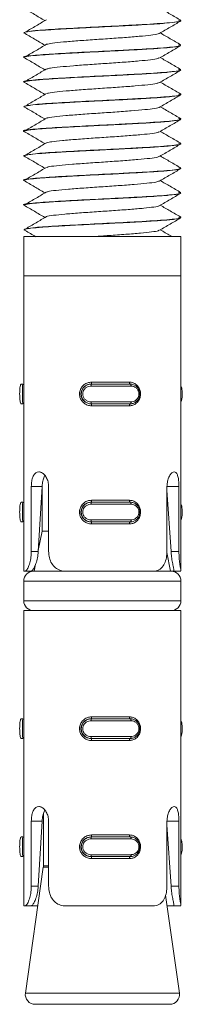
# Model space of a CAD drawing. Header units: millimetres. Extents: x 365 to 1993, y -46 to 1838.
# Tile 25 of 50: x 897 to 905, y 1054 to 1104. Entities that reach past the tile are written whole.
import ezdxf

# ---------------------------------------------------------------- set-up
doc = ezdxf.new("R2010")
doc.units = ezdxf.units.MM

msp = doc.modelspace()

# ---------------------------------------------------------------- linework, layer by layer
at = {"color": 7, "linetype": 'Continuous', "lineweight": 15}
for p, q in [((905.237, 1103.57), (905.237, 1103.581)), ((897.237, 1102.955), (897.237, 1102.945)), ((905.237, 1102.32), (905.237, 1102.331)), ((897.237, 1101.705), (897.237, 1101.695)), ((905.237, 1101.07), (905.237, 1101.081)), ((897.237, 1100.455), (897.237, 1100.445)), ((905.237, 1099.82), (905.237, 1099.831)), ((897.237, 1099.205), (897.237, 1099.195)), ((905.237, 1098.57), (905.237, 1098.581)), ((897.237, 1097.955), (897.237, 1097.946)), ((905.237, 1097.32), (905.237, 1097.331)), ((897.237, 1096.705), (897.237, 1096.695)), ((905.237, 1096.07), (905.237, 1096.081)), ((897.237, 1095.455), (897.237, 1095.445)), ((905.237, 1094.82), (905.237, 1094.831)), ((897.237, 1094.205), (897.237, 1094.195)), ((905.237, 1093.57), (905.237, 1093.581)), ((897.237, 1092.955), (897.237, 1092.945)), ((897.237, 1092.611), (897.237, 1090.611)), ((905.237, 1092.611), (897.237, 1092.611)), ((905.237, 1090.611), (905.237, 1092.611)), ((897.237, 1090.611), (897.237, 1075.611)), ((905.237, 1090.611), (897.237, 1090.611)), ((904.061, 1090.611), (897.237, 1090.611)), ((905.237, 1090.611), (904.061, 1090.611)), ((905.237, 1075.629), (905.237, 1090.611)), ((897.197, 1085.111), (897.112, 1085.111)), ((902.698, 1085.011), (900.658, 1085.011)), ((900.663, 1085.111), (900.673, 1085.111)), ((900.673, 1085.111), (902.662, 1085.111)), ((900.677, 1085.211), (902.617, 1085.211)), ((897.197, 1084.111), (897.112, 1084.111)), ((900.658, 1084.211), (902.698, 1084.211)), ((900.663, 1084.111), (900.673, 1084.111)), ((902.662, 1084.111), (900.673, 1084.111)), ((902.617, 1084.011), (900.677, 1084.011)), ((897.62, 1076.611), (897.62, 1079.905)), ((897.62, 1079.905), (898.168, 1079.905)), ((898.168, 1079.905), (897.973, 1076.611)), ((898.168, 1079.91), (898.168, 1077.651)), ((898.503, 1079.905), (898.503, 1076.611)), ((904.524, 1076.611), (904.524, 1079.905)), ((905.133, 1079.905), (905.133, 1076.611)), ((904.733, 1076.611), (904.524, 1079.733)), ((897.197, 1079.111), (897.112, 1079.111)), ((902.698, 1079.011), (900.658, 1079.011)), ((900.663, 1079.111), (900.673, 1079.111)), ((900.673, 1079.111), (902.662, 1079.111)), ((900.677, 1079.211), (902.617, 1079.211)), ((897.197, 1078.111), (897.112, 1078.111)), ((900.658, 1078.211), (902.698, 1078.211)), ((900.663, 1078.111), (900.673, 1078.111)), ((902.662, 1078.111), (900.673, 1078.111)), ((902.617, 1078.011), (900.677, 1078.011)), ((898.168, 1077.651), (897.976, 1076.665)), ((898.503, 1077.651), (898.168, 1077.651)), ((897.62, 1076.611), (897.973, 1076.611)), ((904.703, 1075.611), (904.519, 1076.557)), ((905.133, 1076.611), (904.733, 1076.611)), ((897.84, 1075.963), (897.771, 1075.611)), ((897.299, 1075.611), (897.237, 1075.611)), ((897.299, 1075.611), (897.624, 1075.611)), ((897.737, 1075.611), (897.624, 1075.611)), ((897.737, 1075.611), (899.36, 1075.611)), ((903.815, 1075.611), (899.36, 1075.611)), ((903.815, 1075.611), (904.737, 1075.611)), ((904.867, 1075.611), (904.737, 1075.611)), ((905.235, 1075.611), (904.867, 1075.611)), ((897.237, 1075.111), (897.237, 1074.111)), ((905.237, 1074.111), (905.237, 1075.111)), ((897.237, 1073.611), (897.237, 1058.611)), ((905.237, 1073.611), (897.237, 1073.611)), ((905.237, 1058.629), (905.237, 1073.611)), ((897.197, 1068.111), (897.112, 1068.111)), ((902.698, 1068.011), (900.658, 1068.011)), ((900.663, 1068.111), (900.673, 1068.111)), ((900.673, 1068.111), (902.662, 1068.111)), ((900.677, 1068.211), (902.617, 1068.211)), ((897.197, 1067.111), (897.112, 1067.111)), ((900.658, 1067.211), (902.698, 1067.211)), ((900.663, 1067.111), (900.673, 1067.111)), ((902.662, 1067.111), (900.673, 1067.111)), ((902.617, 1067.011), (900.677, 1067.011)), ((898.237, 1063.285), (898.237, 1060.647)), ((897.62, 1059.611), (897.62, 1062.905)), ((897.62, 1062.905), (898.168, 1062.905)), ((898.168, 1062.905), (897.973, 1059.611)), ((898.503, 1062.905), (898.503, 1059.611)), ((904.524, 1059.611), (904.524, 1062.905)), ((904.733, 1059.611), (904.524, 1062.733)), ((905.133, 1062.905), (905.133, 1059.611)), ((897.197, 1062.111), (897.112, 1062.111)), ((902.698, 1062.011), (900.658, 1062.011)), ((900.663, 1062.111), (900.673, 1062.111)), ((900.673, 1062.111), (902.662, 1062.111)), ((900.677, 1062.211), (902.617, 1062.211)), ((897.197, 1061.111), (897.112, 1061.111)), ((900.658, 1061.211), (902.698, 1061.211)), ((900.663, 1061.111), (900.673, 1061.111)), ((902.662, 1061.111), (900.673, 1061.111)), ((902.617, 1061.011), (900.677, 1061.011)), ((898.232, 1060.576), (897.319, 1054.182)), ((897.62, 1059.611), (897.973, 1059.611)), ((905.133, 1059.611), (904.733, 1059.611)), ((905.156, 1054.182), (904.446, 1059.148)), ((897.299, 1058.611), (897.237, 1058.611)), ((897.299, 1058.611), (897.624, 1058.611)), ((897.951, 1058.611), (897.624, 1058.611)), ((903.815, 1058.611), (899.36, 1058.611)), ((904.867, 1058.611), (904.523, 1058.611)), ((905.235, 1058.611), (904.867, 1058.611)), ((904.661, 1053.611), (897.814, 1053.611))]:
    msp.add_line(p, q, dxfattribs=at)
at = {"color": 8, "linetype": 'Continuous', "lineweight": 15}
for p, q in [((905.133, 1079.905), (904.524, 1079.905)), ((905.237, 1075.111), (897.237, 1075.111)), ((897.237, 1074.111), (905.237, 1074.111)), ((905.133, 1062.905), (904.524, 1062.905)), ((898.503, 1060.576), (898.232, 1060.576)), ((898.237, 1060.647), (898.503, 1060.647)), ((897.319, 1054.182), (898.462, 1054.182)), ((898.462, 1054.182), (905.156, 1054.182))]:
    msp.add_line(p, q, dxfattribs=at)
at = {"color": 7, "linetype": 'Continuous', "lineweight": 15, "flags": 128}
for points in [[(902.652, 1085.111), (902.645, 1085.113), (902.639, 1085.119), (902.633, 1085.128), (902.628, 1085.141), (902.623, 1085.156), (902.62, 1085.173), (902.618, 1085.192), (902.617, 1085.211)], [(902.698, 1085.011), (902.697, 1085.031), (902.695, 1085.05), (902.691, 1085.067), (902.687, 1085.082), (902.682, 1085.094), (902.675, 1085.104), (902.669, 1085.109), (902.662, 1085.111)], [(902.617, 1084.011), (902.618, 1084.031), (902.62, 1084.05), (902.623, 1084.067), (902.628, 1084.082), (902.633, 1084.094), (902.639, 1084.104), (902.645, 1084.109), (902.652, 1084.111)], [(902.662, 1084.111), (902.669, 1084.113), (902.675, 1084.119), (902.682, 1084.128), (902.687, 1084.141), (902.691, 1084.156), (902.695, 1084.173), (902.697, 1084.192), (902.698, 1084.211)], [(902.652, 1079.111), (902.645, 1079.113), (902.639, 1079.119), (902.633, 1079.128), (902.628, 1079.141), (902.623, 1079.156), (902.62, 1079.173), (902.618, 1079.192), (902.617, 1079.211)], [(902.698, 1079.011), (902.697, 1079.031), (902.695, 1079.05), (902.691, 1079.067), (902.687, 1079.082), (902.682, 1079.094), (902.675, 1079.104), (902.669, 1079.109), (902.662, 1079.111)], [(902.617, 1078.011), (902.618, 1078.031), (902.62, 1078.05), (902.623, 1078.067), (902.628, 1078.082), (902.633, 1078.094), (902.639, 1078.104), (902.645, 1078.109), (902.652, 1078.111)], [(902.662, 1078.111), (902.669, 1078.113), (902.675, 1078.119), (902.682, 1078.128), (902.687, 1078.141), (902.691, 1078.156), (902.695, 1078.173), (902.697, 1078.192), (902.698, 1078.211)], [(902.652, 1068.111), (902.645, 1068.113), (902.639, 1068.119), (902.633, 1068.128), (902.628, 1068.141), (902.623, 1068.156), (902.62, 1068.173), (902.618, 1068.192), (902.617, 1068.211)], [(902.698, 1068.011), (902.697, 1068.031), (902.695, 1068.05), (902.691, 1068.067), (902.687, 1068.082), (902.682, 1068.094), (902.675, 1068.104), (902.669, 1068.109), (902.662, 1068.111)], [(902.617, 1067.011), (902.618, 1067.031), (902.62, 1067.05), (902.623, 1067.067), (902.628, 1067.082), (902.633, 1067.094), (902.639, 1067.104), (902.645, 1067.109), (902.652, 1067.111)], [(902.662, 1067.111), (902.669, 1067.113), (902.675, 1067.119), (902.682, 1067.128), (902.687, 1067.141), (902.691, 1067.156), (902.695, 1067.173), (902.697, 1067.192), (902.698, 1067.211)], [(902.652, 1062.111), (902.645, 1062.113), (902.639, 1062.119), (902.633, 1062.128), (902.628, 1062.141), (902.623, 1062.156), (902.62, 1062.173), (902.618, 1062.192), (902.617, 1062.211)], [(902.698, 1062.011), (902.697, 1062.031), (902.695, 1062.05), (902.691, 1062.067), (902.687, 1062.082), (902.682, 1062.094), (902.675, 1062.104), (902.669, 1062.109), (902.662, 1062.111)], [(902.617, 1061.011), (902.618, 1061.031), (902.62, 1061.05), (902.623, 1061.067), (902.628, 1061.082), (902.633, 1061.094), (902.639, 1061.104), (902.645, 1061.109), (902.652, 1061.111)], [(902.662, 1061.111), (902.669, 1061.113), (902.675, 1061.119), (902.682, 1061.128), (902.687, 1061.141), (902.691, 1061.156), (902.695, 1061.173), (902.697, 1061.192), (902.698, 1061.211)]]:
    msp.add_lwpolyline(points, dxfattribs=at)
at = {"color": 7, "linetype": 'Continuous', "lineweight": 15}
for centre, radius, start, end in [((900.834, 1085.036), 0.178, 154.7706, 187.8776), ((900.488, 1085.187), 0.191, 336.6831, 7.37), ((900.834, 1084.187), 0.178, 172.1224, 205.2294), ((900.488, 1084.036), 0.191, 352.63, 23.3169), ((900.834, 1079.036), 0.178, 154.7699, 187.8783), ((900.488, 1079.187), 0.191, 336.6831, 7.37), ((900.834, 1078.187), 0.178, 172.1218, 205.2293), ((900.488, 1078.036), 0.191, 352.6279, 23.319), ((897.737, 1075.111), 0.5, 90, 180), ((904.737, 1075.111), 0.5, 0, 90), ((897.737, 1074.111), 0.5, 180, 270), ((904.737, 1074.111), 0.5, 270, 0), ((900.834, 1068.036), 0.178, 154.7706, 187.8776), ((900.488, 1068.187), 0.191, 336.6831, 7.37), ((900.834, 1067.187), 0.178, 172.1218, 205.2293), ((900.488, 1067.036), 0.191, 352.6279, 23.319), ((900.834, 1062.036), 0.178, 154.7727, 187.8761), ((900.488, 1062.187), 0.191, 336.6817, 7.3714), ((900.834, 1061.187), 0.178, 172.1239, 205.2273), ((900.488, 1061.036), 0.191, 352.6286, 23.3183), ((897.737, 1060.647), 0.5, 351.8699, 0), ((897.814, 1054.111), 0.5, 171.8699, 270), ((904.661, 1054.111), 0.5, 270, 8.1301)]:
    msp.add_arc(centre, radius, start, end, dxfattribs=at)
for points, knots in [([(897.24, 1104.202), (897.418, 1104.098), (897.775, 1103.891), (898.133, 1103.683), (898.312, 1103.579)], [0, 0, 0, 0, 0.5000784, 1, 1, 1, 1]), ([(905.225, 1103.595), (905.045, 1103.7), (904.697, 1103.901), (904.35, 1104.103), (904.182, 1104.2)], [0, 0, 0, 0, 0.517535, 1, 1, 1, 1]), ([(897.255, 1102.945), (897.254, 1102.953), (897.252, 1102.983), (897.583, 1103.036), (898.266, 1103.095), (899.195, 1103.151), (900.286, 1103.213), (901.277, 1103.259), (901.944, 1103.292), (902.713, 1103.332), (903.607, 1103.383), (904.537, 1103.444), (905.049, 1103.504), (905.261, 1103.547), (905.22, 1103.567), (905.212, 1103.57)], [0, 0, 0, 0, 0.038969, 0.149045, 0.242587, 0.321733, 0.433079, 0.518916, 0.556817, 0.593865, 0.708038, 0.792089, 0.903866, 0.981455, 1, 1, 1, 1]), ([(898.394, 1103.622), (898.218, 1103.518), (897.866, 1103.31), (897.512, 1103.103), (897.335, 1102.999)], [0, 0, 0, 0, 0.499904, 1, 1, 1, 1]), ([(905.109, 1103.597), (905.159, 1103.584), (905.337, 1103.539), (904.618, 1103.457), (903.415, 1103.381), (902.027, 1103.305), (900.576, 1103.238), (898.968, 1103.149), (897.759, 1103.074), (897.544, 1103.022), (897.451, 1103)], [0, 0, 0, 0, 0.065203, 0.231008, 0.394637, 0.461355, 0.603622, 0.748281, 0.890459, 1, 1, 1, 1]), ([(904.142, 1102.927), (904.321, 1103.031), (904.68, 1103.24), (905.04, 1103.448), (905.22, 1103.552)], [0, 0, 0, 0, 0.499773, 1, 1, 1, 1]), ([(897.24, 1102.952), (897.418, 1102.848), (897.775, 1102.641), (898.133, 1102.433), (898.312, 1102.329)], [0, 0, 0, 0, 0.500079, 1, 1, 1, 1]), ([(904.119, 1102.927), (904.118, 1102.922), (904.112, 1102.898), (903.839, 1102.85), (903.314, 1102.792), (902.58, 1102.732), (901.73, 1102.669), (900.832, 1102.612), (899.971, 1102.55), (899.231, 1102.489), (898.66, 1102.432), (898.482, 1102.391), (898.395, 1102.371)], [0, 0, 0, 0, 0.024961, 0.134778, 0.242924, 0.351359, 0.4611, 0.568401, 0.677977, 0.78679, 0.894587, 1, 1, 1, 1]), ([(905.225, 1102.345), (905.045, 1102.45), (904.697, 1102.651), (904.35, 1102.853), (904.182, 1102.95)], [0, 0, 0, 0, 0.5175358, 1, 1, 1, 1]), ([(905.109, 1102.347), (905.159, 1102.334), (905.337, 1102.289), (904.618, 1102.207), (903.416, 1102.131), (902.026, 1102.055), (900.585, 1101.988), (898.934, 1101.899), (897.71, 1101.812), (897.1, 1101.745), (897.264, 1101.708), (897.277, 1101.705)], [0, 0, 0, 0, 0.060679, 0.214981, 0.367257, 0.429346, 0.561742, 0.696365, 0.828678, 0.986306, 1, 1, 1, 1]), ([(897.254, 1101.695), (897.25, 1101.699), (897.224, 1101.722), (897.444, 1101.766), (897.992, 1101.825), (898.582, 1101.863), (898.993, 1101.888), (899.321, 1101.908), (899.991, 1101.946), (901.026, 1101.998), (902.197, 1102.054), (903.286, 1102.115), (904.203, 1102.17), (904.8, 1102.222), (905.066, 1102.261), (905.193, 1102.286), (905.19, 1102.297), (905.188, 1102.302)], [0, 0, 0, 0, 0.020723, 0.116358, 0.211487, 0.306604, 0.316769, 0.336249, 0.403053, 0.498548, 0.593015, 0.689451, 0.784034, 0.879394, 0.942267, 0.975905, 1, 1, 1, 1]), ([(898.394, 1102.372), (898.218, 1102.268), (897.866, 1102.06), (897.512, 1101.853), (897.335, 1101.749)], [0, 0, 0, 0, 0.499903, 1, 1, 1, 1]), ([(904.142, 1101.677), (904.321, 1101.781), (904.68, 1101.99), (905.04, 1102.198), (905.22, 1102.302)], [0, 0, 0, 0, 0.499773, 1, 1, 1, 1]), ([(897.24, 1101.702), (897.418, 1101.598), (897.775, 1101.391), (898.133, 1101.183), (898.312, 1101.079)], [0, 0, 0, 0, 0.5000784, 1, 1, 1, 1]), ([(904.11, 1101.677), (904.098, 1101.667), (904.063, 1101.637), (903.719, 1101.584), (903.131, 1101.527), (902.359, 1101.465), (901.487, 1101.403), (900.591, 1101.346), (899.754, 1101.282), (899.06, 1101.224), (898.585, 1101.17), (898.468, 1101.136), (898.42, 1101.122)], [0, 0, 0, 0, 0.055366, 0.165248, 0.272703, 0.382012, 0.491252, 0.598749, 0.708649, 0.816517, 0.925292, 1, 1, 1, 1]), ([(905.225, 1101.095), (905.045, 1101.2), (904.697, 1101.401), (904.35, 1101.603), (904.182, 1101.7)], [0, 0, 0, 0, 0.5175358, 1, 1, 1, 1]), ([(905.109, 1101.097), (905.159, 1101.084), (905.337, 1101.039), (904.618, 1100.957), (903.416, 1100.881), (902.026, 1100.805), (900.585, 1100.738), (898.934, 1100.649), (897.71, 1100.562), (897.1, 1100.495), (897.264, 1100.458), (897.277, 1100.455)], [0, 0, 0, 0, 0.060679, 0.214981, 0.367257, 0.429346, 0.561742, 0.696365, 0.828678, 0.986306, 1, 1, 1, 1]), ([(897.261, 1100.445), (897.273, 1100.461), (897.301, 1100.495), (897.744, 1100.552), (898.473, 1100.608), (899.329, 1100.659), (900.06, 1100.699), (900.815, 1100.738), (901.389, 1100.765), (901.891, 1100.79), (902.275, 1100.809), (902.976, 1100.847), (903.701, 1100.89), (904.253, 1100.926), (904.72, 1100.964), (905.144, 1101.014), (905.204, 1101.052), (905.234, 1101.07)], [0, 0, 0, 0, 0.075819, 0.169364, 0.261107, 0.35362, 0.414403, 0.447235, 0.538535, 0.549349, 0.568537, 0.63195, 0.72483, 0.770321, 0.816521, 0.910035, 1, 1, 1, 1]), ([(898.394, 1101.122), (898.218, 1101.018), (897.866, 1100.81), (897.512, 1100.603), (897.335, 1100.499)], [0, 0, 0, 0, 0.4999034, 1, 1, 1, 1]), ([(904.142, 1100.427), (904.321, 1100.531), (904.68, 1100.74), (905.04, 1100.948), (905.22, 1101.052)], [0, 0, 0, 0, 0.499773, 1, 1, 1, 1]), ([(897.24, 1100.452), (897.418, 1100.348), (897.775, 1100.141), (898.133, 1099.933), (898.312, 1099.829)], [0, 0, 0, 0, 0.5000784, 1, 1, 1, 1]), ([(904.122, 1100.428), (904.087, 1100.412), (904.009, 1100.376), (903.58, 1100.317), (902.935, 1100.261), (902.13, 1100.197), (901.242, 1100.138), (900.355, 1100.079), (899.547, 1100.016), (898.906, 1099.959), (898.515, 1099.909), (898.445, 1099.88), (898.425, 1099.872)], [0, 0, 0, 0, 0.086036, 0.19558, 0.302913, 0.412697, 0.521036, 0.629301, 0.739105, 0.846454, 0.95595, 1, 1, 1, 1]), ([(905.225, 1099.845), (905.045, 1099.95), (904.697, 1100.151), (904.35, 1100.353), (904.182, 1100.45)], [0, 0, 0, 0, 0.517535, 1, 1, 1, 1]), ([(897.277, 1099.195), (897.264, 1099.203), (897.247, 1099.213), (897.291, 1099.227), (897.362, 1099.247), (897.592, 1099.284), (898.151, 1099.337), (899.036, 1099.392), (900.104, 1099.453), (901.269, 1099.509), (902.327, 1099.561), (903.018, 1099.599), (903.346, 1099.619), (903.432, 1099.624), (903.457, 1099.626), (903.783, 1099.645), (904.174, 1099.67), (904.636, 1099.708), (905.009, 1099.748), (905.174, 1099.781), (905.217, 1099.801), (905.222, 1099.804), (905.234, 1099.81), (905.233, 1099.816), (905.233, 1099.82)], [0, 0, 0, 0, 0.03898, 0.049729, 0.068897, 0.132403, 0.225275, 0.316738, 0.410257, 0.502273, 0.594492, 0.662833, 0.680893, 0.685881, 0.687367, 0.688177, 0.779556, 0.811657, 0.872793, 0.965876, 0.967416, 0.970145, 0.979171, 1, 1, 1, 1]), ([(898.394, 1099.872), (898.218, 1099.768), (897.866, 1099.56), (897.512, 1099.353), (897.335, 1099.249)], [0, 0, 0, 0, 0.499904, 1, 1, 1, 1]), ([(905.109, 1099.847), (905.159, 1099.834), (905.337, 1099.789), (904.618, 1099.707), (903.415, 1099.631), (902.027, 1099.555), (900.576, 1099.488), (898.968, 1099.399), (897.759, 1099.324), (897.544, 1099.272), (897.451, 1099.25)], [0, 0, 0, 0, 0.065203, 0.231008, 0.394637, 0.461355, 0.603622, 0.748281, 0.890459, 1, 1, 1, 1]), ([(904.142, 1099.177), (904.321, 1099.281), (904.68, 1099.49), (905.04, 1099.698), (905.22, 1099.802)], [0, 0, 0, 0, 0.499773, 1, 1, 1, 1]), ([(897.24, 1099.202), (897.418, 1099.098), (897.775, 1098.891), (898.133, 1098.683), (898.312, 1098.579)], [0, 0, 0, 0, 0.500079, 1, 1, 1, 1]), ([(904.137, 1099.177), (904.137, 1099.176), (904.144, 1099.155), (903.908, 1099.112), (903.432, 1099.052), (902.726, 1098.994), (901.895, 1098.93), (900.998, 1098.873), (900.126, 1098.812), (899.349, 1098.75), (898.769, 1098.693), (898.45, 1098.647), (898.412, 1098.625), (898.408, 1098.622)], [0, 0, 0, 0, 0.004353, 0.114235, 0.223363, 0.331456, 0.441647, 0.549467, 0.658937, 0.76858, 0.87629, 0.986445, 1, 1, 1, 1]), ([(905.225, 1098.595), (905.045, 1098.7), (904.697, 1098.901), (904.35, 1099.103), (904.182, 1099.2)], [0, 0, 0, 0, 0.5175358, 1, 1, 1, 1]), ([(905.109, 1098.597), (905.159, 1098.584), (905.337, 1098.539), (904.618, 1098.457), (903.416, 1098.381), (902.026, 1098.305), (900.585, 1098.238), (898.934, 1098.149), (897.71, 1098.062), (897.1, 1097.995), (897.264, 1097.958), (897.277, 1097.955)], [0, 0, 0, 0, 0.060679, 0.214981, 0.367257, 0.429346, 0.561742, 0.696365, 0.828678, 0.986306, 1, 1, 1, 1]), ([(897.242, 1097.946), (897.24, 1097.946), (897.189, 1097.964), (897.348, 1097.995), (897.618, 1098.035), (898.031, 1098.076), (898.485, 1098.107), (899.104, 1098.145), (899.79, 1098.185), (900.797, 1098.237), (901.583, 1098.274), (901.971, 1098.294), (902, 1098.295), (902.099, 1098.3), (902.471, 1098.32), (903.175, 1098.358), (904.047, 1098.41), (904.768, 1098.466), (905.068, 1098.509), (905.172, 1098.535), (905.223, 1098.549), (905.221, 1098.561), (905.22, 1098.57)], [0, 0, 0, 0, 0.0026157, 0.0879385, 0.1527229, 0.1887438, 0.2801068, 0.3121119, 0.3733403, 0.4655407, 0.5577362, 0.5584759, 0.5598984, 0.5647914, 0.5827692, 0.6513814, 0.743695, 0.835599, 0.9291175, 0.9387105, 0.9572083, 1, 1, 1, 1]), ([(898.394, 1098.622), (898.218, 1098.518), (897.866, 1098.31), (897.512, 1098.103), (897.335, 1097.999)], [0, 0, 0, 0, 0.499903, 1, 1, 1, 1]), ([(904.142, 1097.927), (904.321, 1098.031), (904.68, 1098.24), (905.04, 1098.448), (905.22, 1098.552)], [0, 0, 0, 0, 0.499773, 1, 1, 1, 1]), ([(897.24, 1097.952), (897.418, 1097.848), (897.775, 1097.641), (898.133, 1097.433), (898.312, 1097.329)], [0, 0, 0, 0, 0.5000784, 1, 1, 1, 1]), ([(904.114, 1097.927), (904.111, 1097.921), (904.097, 1097.895), (903.803, 1097.845), (903.258, 1097.787), (902.511, 1097.727), (901.654, 1097.664), (900.755, 1097.607), (899.902, 1097.544), (899.175, 1097.485), (898.636, 1097.428), (898.479, 1097.389), (898.405, 1097.371)], [0, 0, 0, 0, 0.034506, 0.144391, 0.252257, 0.361011, 0.470634, 0.57794, 0.687663, 0.796194, 0.904267, 1, 1, 1, 1]), ([(905.225, 1097.345), (905.045, 1097.45), (904.697, 1097.651), (904.35, 1097.853), (904.182, 1097.95)], [0, 0, 0, 0, 0.5175358, 1, 1, 1, 1]), ([(897.242, 1096.695), (897.241, 1096.698), (897.235, 1096.709), (897.274, 1096.723), (897.334, 1096.739), (897.428, 1096.759), (897.699, 1096.796), (898.315, 1096.848), (899.244, 1096.904), (900.015, 1096.947), (900.511, 1096.972), (900.889, 1096.991), (901.626, 1097.026), (902.662, 1097.079), (903.691, 1097.139), (904.339, 1097.182), (904.764, 1097.221), (905.078, 1097.26), (905.273, 1097.295), (905.222, 1097.317), (905.214, 1097.32)], [0, 0, 0, 0, 0.012191, 0.05823, 0.067728, 0.086521, 0.151901, 0.244214, 0.336138, 0.429669, 0.438956, 0.457354, 0.521388, 0.614185, 0.707429, 0.798719, 0.83302, 0.892302, 0.984905, 1, 1, 1, 1]), ([(898.394, 1097.372), (898.218, 1097.268), (897.866, 1097.06), (897.512, 1096.853), (897.335, 1096.749)], [0, 0, 0, 0, 0.4999034, 1, 1, 1, 1]), ([(905.109, 1097.347), (905.159, 1097.334), (905.337, 1097.289), (904.618, 1097.207), (903.415, 1097.131), (902.027, 1097.055), (900.576, 1096.988), (898.968, 1096.899), (897.759, 1096.824), (897.544, 1096.772), (897.451, 1096.75)], [0, 0, 0, 0, 0.065203, 0.231008, 0.394637, 0.461355, 0.603622, 0.748281, 0.890459, 1, 1, 1, 1]), ([(904.142, 1096.677), (904.321, 1096.781), (904.68, 1096.99), (905.04, 1097.198), (905.22, 1097.302)], [0, 0, 0, 0, 0.499774, 1, 1, 1, 1]), ([(897.24, 1096.702), (897.418, 1096.598), (897.775, 1096.391), (898.133, 1096.183), (898.312, 1096.079)], [0, 0, 0, 0, 0.500078, 1, 1, 1, 1]), ([(904.111, 1096.677), (904.094, 1096.665), (904.046, 1096.633), (903.677, 1096.578), (903.071, 1096.522), (902.287, 1096.459), (901.41, 1096.398), (900.516, 1096.341), (899.688, 1096.277), (899.01, 1096.22), (898.563, 1096.167), (898.461, 1096.134), (898.424, 1096.122)], [0, 0, 0, 0, 0.065001, 0.174822, 0.282183, 0.391681, 0.50068, 0.608366, 0.718277, 0.825922, 0.934967, 1, 1, 1, 1]), ([(905.225, 1096.095), (905.045, 1096.2), (904.697, 1096.401), (904.35, 1096.603), (904.182, 1096.7)], [0, 0, 0, 0, 0.517536, 1, 1, 1, 1]), ([(905.109, 1096.097), (905.159, 1096.084), (905.337, 1096.039), (904.618, 1095.957), (903.416, 1095.881), (902.026, 1095.805), (900.585, 1095.738), (898.934, 1095.649), (897.71, 1095.562), (897.1, 1095.495), (897.264, 1095.458), (897.277, 1095.455)], [0, 0, 0, 0, 0.060679, 0.214981, 0.367257, 0.429346, 0.561742, 0.696365, 0.828678, 0.986306, 1, 1, 1, 1]), ([(897.255, 1095.445), (897.251, 1095.449), (897.225, 1095.473), (897.45, 1095.517), (898.003, 1095.576), (898.595, 1095.614), (899.005, 1095.639), (899.334, 1095.659), (900.006, 1095.697), (901.045, 1095.749), (902.216, 1095.805), (903.302, 1095.866), (904.216, 1095.921), (904.807, 1095.972), (905.071, 1096.012), (905.196, 1096.037), (905.192, 1096.048), (905.19, 1096.052)], [0, 0, 0, 0, 0.022242, 0.117918, 0.21303, 0.308138, 0.317856, 0.33719, 0.4046, 0.50005, 0.594553, 0.690988, 0.785532, 0.880936, 0.942983, 0.977433, 1, 1, 1, 1]), ([(898.394, 1096.122), (898.218, 1096.018), (897.866, 1095.81), (897.512, 1095.603), (897.335, 1095.499)], [0, 0, 0, 0, 0.4999027, 1, 1, 1, 1]), ([(904.142, 1095.427), (904.321, 1095.531), (904.68, 1095.74), (905.04, 1095.948), (905.22, 1096.052)], [0, 0, 0, 0, 0.499773, 1, 1, 1, 1]), ([(897.24, 1095.452), (897.418, 1095.348), (897.775, 1095.141), (898.133, 1094.933), (898.312, 1094.829)], [0, 0, 0, 0, 0.500078, 1, 1, 1, 1]), ([(904.13, 1095.428), (904.085, 1095.41), (903.991, 1095.372), (903.533, 1095.312), (902.871, 1095.255), (902.056, 1095.192), (901.165, 1095.133), (900.282, 1095.073), (899.483, 1095.011), (898.86, 1094.954), (898.494, 1094.905), (898.436, 1094.879), (898.422, 1094.872)], [0, 0, 0, 0, 0.095751, 0.2051, 0.312507, 0.422361, 0.530378, 0.638955, 0.748657, 0.855947, 0.965601, 1, 1, 1, 1]), ([(905.225, 1094.845), (905.045, 1094.95), (904.697, 1095.151), (904.35, 1095.353), (904.182, 1095.45)], [0, 0, 0, 0, 0.5175346, 1, 1, 1, 1]), ([(905.109, 1094.847), (905.159, 1094.834), (905.337, 1094.789), (904.618, 1094.707), (903.416, 1094.631), (902.026, 1094.555), (900.585, 1094.488), (898.934, 1094.399), (897.71, 1094.312), (897.1, 1094.245), (897.264, 1094.208), (897.277, 1094.205)], [0, 0, 0, 0, 0.060679, 0.214981, 0.367257, 0.429346, 0.561742, 0.696365, 0.828678, 0.986306, 1, 1, 1, 1]), ([(897.259, 1094.195), (897.273, 1094.211), (897.304, 1094.246), (897.753, 1094.303), (898.487, 1094.359), (899.343, 1094.41), (900.075, 1094.45), (900.831, 1094.489), (901.407, 1094.516), (901.907, 1094.54), (902.29, 1094.56), (902.992, 1094.598), (903.784, 1094.644), (904.292, 1094.68), (904.509, 1094.698), (904.573, 1094.703), (904.806, 1094.724), (905.148, 1094.765), (905.204, 1094.802), (905.231, 1094.82)], [0, 0, 0, 0, 0.077323, 0.170871, 0.262574, 0.355135, 0.415142, 0.448739, 0.540033, 0.550589, 0.569695, 0.633476, 0.726318, 0.790866, 0.809123, 0.814737, 0.818006, 0.91153, 1, 1, 1, 1]), ([(898.394, 1094.872), (898.218, 1094.768), (897.866, 1094.56), (897.512, 1094.353), (897.335, 1094.249)], [0, 0, 0, 0, 0.499904, 1, 1, 1, 1]), ([(904.142, 1094.177), (904.321, 1094.281), (904.68, 1094.49), (905.04, 1094.698), (905.22, 1094.802)], [0, 0, 0, 0, 0.499773, 1, 1, 1, 1]), ([(897.24, 1094.202), (897.418, 1094.098), (897.775, 1093.891), (898.133, 1093.683), (898.312, 1093.579)], [0, 0, 0, 0, 0.50008, 1, 1, 1, 1]), ([(904.127, 1094.177), (904.127, 1094.174), (904.129, 1094.152), (903.878, 1094.107), (903.379, 1094.047), (902.659, 1093.988), (901.819, 1093.925), (900.921, 1093.868), (900.055, 1093.806), (899.29, 1093.745), (898.73, 1093.688), (898.429, 1093.644), (898.4, 1093.623), (898.399, 1093.622)], [0, 0, 0, 0, 0.013851, 0.123867, 0.232705, 0.341063, 0.451216, 0.558904, 0.668589, 0.778016, 0.885872, 0.996069, 1, 1, 1, 1]), ([(905.225, 1093.595), (905.045, 1093.7), (904.697, 1093.901), (904.35, 1094.103), (904.182, 1094.2)], [0, 0, 0, 0, 0.517535, 1, 1, 1, 1]), ([(897.278, 1092.945), (897.265, 1092.953), (897.248, 1092.964), (897.294, 1092.978), (897.366, 1092.998), (897.599, 1093.035), (898.101, 1093.082), (898.636, 1093.117), (898.946, 1093.136), (899.368, 1093.161), (900.122, 1093.204), (901.288, 1093.26), (902.338, 1093.312), (903.023, 1093.35), (903.348, 1093.369), (903.443, 1093.375), (903.789, 1093.396), (904.186, 1093.42), (904.645, 1093.459), (905.012, 1093.498), (905.223, 1093.539), (905.228, 1093.564), (905.229, 1093.57)], [0, 0, 0, 0, 0.040462, 0.050951, 0.070036, 0.133889, 0.226706, 0.290659, 0.309061, 0.318386, 0.411893, 0.503838, 0.596091, 0.662657, 0.681153, 0.686693, 0.689754, 0.781098, 0.812826, 0.874345, 0.967379, 1, 1, 1, 1]), ([(898.394, 1093.622), (898.218, 1093.518), (897.866, 1093.31), (897.512, 1093.103), (897.335, 1092.999)], [0, 0, 0, 0, 0.4999034, 1, 1, 1, 1]), ([(905.109, 1093.597), (905.159, 1093.584), (905.337, 1093.539), (904.618, 1093.457), (903.415, 1093.381), (902.027, 1093.305), (900.576, 1093.238), (898.968, 1093.149), (897.759, 1093.074), (897.544, 1093.022), (897.451, 1093)], [0, 0, 0, 0, 0.065203, 0.231008, 0.394637, 0.461355, 0.603622, 0.748281, 0.890459, 1, 1, 1, 1]), ([(904.142, 1092.927), (904.321, 1093.031), (904.68, 1093.24), (905.04, 1093.448), (905.22, 1093.552)], [0, 0, 0, 0, 0.499774, 1, 1, 1, 1]), ([(897.24, 1092.952), (897.418, 1092.848), (897.623, 1092.729), (897.828, 1092.61), (897.855, 1092.595)], [0, 0, 0, 0, 0.87122, 1, 1, 1, 1]), ([(904.111, 1092.927), (904.104, 1092.919), (904.081, 1092.891), (903.766, 1092.84), (903.2, 1092.782), (902.442, 1092.721), (901.622, 1092.662), (901.081, 1092.627), (900.837, 1092.611)], [0, 0, 0, 0, 0.077364, 0.270234, 0.459143, 0.650471, 0.842568, 1, 1, 1, 1]), ([(904.747, 1092.623), (904.726, 1092.634), (904.538, 1092.744), (904.35, 1092.853), (904.182, 1092.95)], [0, 0, 0, 0, 0.1093064, 1, 1, 1, 1]), ([(897.112, 1085.111), (897.112, 1085.111), (897.112, 1085.111), (897.071, 1085.091), (897.052, 1085.002), (897.034, 1084.866), (897.027, 1084.702), (897.027, 1084.536), (897.033, 1084.382), (897.046, 1084.251), (897.07, 1084.153), (897.086, 1084.116), (897.112, 1084.111), (897.112, 1084.111), (897.112, 1084.111)], [0, 0, 0, 0, 0.000038, 0.112222, 0.224501, 0.337096, 0.445589, 0.547541, 0.646172, 0.746776, 0.852402, 0.963231, 0.999962, 1, 1, 1, 1]), ([(897.197, 1084.111), (897.197, 1084.111), (897.159, 1084.111), (897.196, 1084.129), (897.168, 1084.208), (897.176, 1084.338), (897.178, 1084.501), (897.179, 1084.669), (897.176, 1084.824), (897.175, 1084.957), (897.169, 1085.059), (897.201, 1085.105), (897.178, 1085.111), (897.197, 1085.111), (897.197, 1085.111)], [0, 0, 0, 0, 0.000052, 0.101153, 0.21363, 0.327156, 0.43588, 0.536193, 0.632077, 0.730785, 0.836852, 0.949302, 0.999948, 1, 1, 1, 1]), ([(900.677, 1084.011), (900.646, 1084.013), (900.545, 1084.018), (900.385, 1084.075), (900.228, 1084.197), (900.121, 1084.357), (900.068, 1084.542), (900.077, 1084.743), (900.157, 1084.937), (900.301, 1085.093), (900.482, 1085.193), (900.615, 1085.205), (900.677, 1085.211)], [0, 0, 0, 0, 0.049984, 0.160722, 0.265981, 0.365255, 0.462973, 0.565668, 0.676025, 0.789425, 0.900454, 1, 1, 1, 1]), ([(900.663, 1085.111), (900.663, 1085.111), (900.608, 1085.111), (900.496, 1085.094), (900.34, 1085.014), (900.217, 1084.884), (900.147, 1084.722), (900.139, 1084.553), (900.185, 1084.398), (900.278, 1084.265), (900.413, 1084.163), (900.55, 1084.118), (900.636, 1084.111), (900.663, 1084.111), (900.663, 1084.111)], [0, 0, 0, 0, 0.000037, 0.101122, 0.2136, 0.327131, 0.435875, 0.536189, 0.632073, 0.730799, 0.836835, 0.9493, 0.999963, 1, 1, 1, 1]), ([(900.673, 1084.111), (900.673, 1084.111), (900.614, 1084.111), (900.495, 1084.132), (900.338, 1084.221), (900.221, 1084.357), (900.161, 1084.52), (900.159, 1084.687), (900.21, 1084.841), (900.307, 1084.972), (900.445, 1085.069), (900.576, 1085.107), (900.653, 1085.111), (900.673, 1085.111), (900.673, 1085.111)], [0, 0, 0, 0, 0.000038, 0.112215, 0.224486, 0.337086, 0.445581, 0.547542, 0.646171, 0.74679, 0.852443, 0.963251, 0.999962, 1, 1, 1, 1]), ([(900.658, 1085.011), (900.642, 1085.011), (900.578, 1085.008), (900.47, 1084.978), (900.356, 1084.9), (900.276, 1084.796), (900.233, 1084.672), (900.235, 1084.538), (900.285, 1084.407), (900.382, 1084.299), (900.511, 1084.226), (900.609, 1084.216), (900.658, 1084.211)], [0, 0, 0, 0, 0.037292, 0.149802, 0.256282, 0.356426, 0.453443, 0.553207, 0.660003, 0.772406, 0.885921, 1, 1, 1, 1]), ([(902.617, 1085.211), (902.647, 1085.21), (902.742, 1085.205), (902.892, 1085.148), (903.038, 1085.025), (903.136, 1084.866), (903.185, 1084.68), (903.176, 1084.48), (903.103, 1084.285), (902.971, 1084.129), (902.802, 1084.029), (902.676, 1084.017), (902.617, 1084.011)], [0, 0, 0, 0, 0.049979, 0.160745, 0.26598, 0.365271, 0.462975, 0.565669, 0.676016, 0.789427, 0.900463, 1, 1, 1, 1]), ([(902.662, 1085.111), (902.662, 1085.111), (902.721, 1085.111), (902.83, 1085.091), (902.98, 1085.002), (903.09, 1084.866), (903.147, 1084.702), (903.148, 1084.536), (903.101, 1084.382), (903.009, 1084.251), (902.879, 1084.153), (902.753, 1084.116), (902.681, 1084.111), (902.662, 1084.111), (902.662, 1084.111)], [0, 0, 0, 0, 0.000038, 0.112228, 0.224497, 0.337095, 0.445586, 0.547543, 0.646166, 0.746785, 0.852428, 0.963258, 0.999962, 1, 1, 1, 1]), ([(902.698, 1084.211), (902.713, 1084.212), (902.773, 1084.214), (902.874, 1084.245), (902.98, 1084.322), (903.055, 1084.427), (903.094, 1084.55), (903.092, 1084.685), (903.046, 1084.816), (902.956, 1084.924), (902.836, 1084.997), (902.744, 1085.006), (902.698, 1085.011)], [0, 0, 0, 0, 0.037284, 0.149824, 0.256288, 0.356416, 0.453448, 0.553212, 0.659992, 0.772425, 0.885928, 1, 1, 1, 1]), ([(905.237, 1084.221), (905.239, 1084.224), (905.26, 1084.255), (905.284, 1084.36), (905.306, 1084.519), (905.306, 1084.688), (905.289, 1084.839), (905.265, 1084.947), (905.243, 1084.986), (905.237, 1084.996)], [0, 0, 0, 0, 0.016632, 0.215066, 0.406239, 0.585897, 0.759684, 0.937001, 1, 1, 1, 1]), ([(897.62, 1079.905), (897.621, 1079.958), (897.625, 1080.094), (897.662, 1080.301), (897.739, 1080.494), (897.852, 1080.622), (897.993, 1080.669), (898.147, 1080.631), (898.296, 1080.514), (898.419, 1080.329), (898.491, 1080.114), (898.499, 1079.967), (898.503, 1079.905)], [0, 0, 0, 0, 0.067544, 0.172848, 0.279375, 0.387315, 0.494673, 0.600396, 0.705961, 0.813035, 0.921041, 1, 1, 1, 1]), ([(898.315, 1080.467), (898.31, 1080.46), (898.267, 1080.408), (898.218, 1080.247), (898.179, 1080.055), (898.17, 1079.938), (898.168, 1079.905)], [0, 0, 0, 0, 0.056939, 0.452508, 0.845431, 1, 1, 1, 1]), ([(904.524, 1079.905), (904.526, 1079.958), (904.531, 1080.094), (904.58, 1080.301), (904.67, 1080.494), (904.779, 1080.622), (904.89, 1080.669), (904.985, 1080.631), (905.058, 1080.514), (905.106, 1080.329), (905.129, 1080.114), (905.132, 1079.967), (905.133, 1079.905)], [0, 0, 0, 0, 0.067542, 0.172846, 0.279386, 0.387326, 0.494684, 0.600408, 0.705958, 0.813031, 0.921036, 1, 1, 1, 1]), ([(897.112, 1079.111), (897.112, 1079.111), (897.112, 1079.111), (897.071, 1079.091), (897.052, 1079.002), (897.034, 1078.866), (897.027, 1078.702), (897.027, 1078.536), (897.033, 1078.382), (897.046, 1078.251), (897.07, 1078.153), (897.086, 1078.116), (897.112, 1078.111), (897.112, 1078.111), (897.112, 1078.111)], [0, 0, 0, 0, 0.000038, 0.112222, 0.224501, 0.337096, 0.445587, 0.547541, 0.646172, 0.746776, 0.852403, 0.963231, 0.999962, 1, 1, 1, 1]), ([(897.197, 1078.111), (897.197, 1078.111), (897.159, 1078.111), (897.196, 1078.129), (897.168, 1078.208), (897.176, 1078.338), (897.178, 1078.501), (897.179, 1078.669), (897.176, 1078.824), (897.175, 1078.957), (897.169, 1079.059), (897.201, 1079.105), (897.178, 1079.111), (897.197, 1079.111), (897.197, 1079.111)], [0, 0, 0, 0, 0.000052, 0.101153, 0.21363, 0.327155, 0.43588, 0.536195, 0.632077, 0.730785, 0.836852, 0.949303, 0.999948, 1, 1, 1, 1]), ([(900.677, 1078.011), (900.646, 1078.013), (900.545, 1078.018), (900.385, 1078.075), (900.228, 1078.197), (900.121, 1078.357), (900.068, 1078.542), (900.077, 1078.743), (900.157, 1078.937), (900.301, 1079.093), (900.482, 1079.193), (900.615, 1079.205), (900.677, 1079.211)], [0, 0, 0, 0, 0.049984, 0.160722, 0.265982, 0.365255, 0.462973, 0.565668, 0.676027, 0.789425, 0.900454, 1, 1, 1, 1]), ([(900.663, 1079.111), (900.663, 1079.111), (900.608, 1079.111), (900.496, 1079.094), (900.34, 1079.014), (900.217, 1078.884), (900.147, 1078.722), (900.139, 1078.553), (900.185, 1078.398), (900.278, 1078.265), (900.413, 1078.163), (900.55, 1078.118), (900.636, 1078.111), (900.663, 1078.111), (900.663, 1078.111)], [0, 0, 0, 0, 0.000037, 0.101122, 0.2136, 0.327131, 0.435873, 0.53619, 0.632072, 0.730798, 0.836835, 0.9493, 0.999963, 1, 1, 1, 1]), ([(900.673, 1078.111), (900.673, 1078.111), (900.614, 1078.111), (900.495, 1078.132), (900.338, 1078.221), (900.221, 1078.357), (900.161, 1078.52), (900.159, 1078.687), (900.21, 1078.841), (900.307, 1078.972), (900.445, 1079.069), (900.576, 1079.107), (900.653, 1079.111), (900.673, 1079.111), (900.673, 1079.111)], [0, 0, 0, 0, 0.000038, 0.112215, 0.224486, 0.337087, 0.445581, 0.547541, 0.646171, 0.746789, 0.852444, 0.963251, 0.999962, 1, 1, 1, 1]), ([(900.658, 1079.011), (900.642, 1079.011), (900.578, 1079.008), (900.47, 1078.978), (900.356, 1078.9), (900.276, 1078.796), (900.233, 1078.672), (900.235, 1078.538), (900.285, 1078.407), (900.382, 1078.299), (900.511, 1078.226), (900.609, 1078.216), (900.658, 1078.211)], [0, 0, 0, 0, 0.037292, 0.149802, 0.256281, 0.356425, 0.453444, 0.553205, 0.660004, 0.772405, 0.885921, 1, 1, 1, 1]), ([(902.617, 1079.211), (902.647, 1079.21), (902.742, 1079.205), (902.892, 1079.148), (903.038, 1079.025), (903.136, 1078.866), (903.185, 1078.68), (903.176, 1078.48), (903.103, 1078.285), (902.971, 1078.129), (902.802, 1078.029), (902.676, 1078.017), (902.617, 1078.011)], [0, 0, 0, 0, 0.049979, 0.160744, 0.265981, 0.365272, 0.462975, 0.565669, 0.676015, 0.789427, 0.900463, 1, 1, 1, 1]), ([(902.662, 1079.111), (902.662, 1079.111), (902.721, 1079.111), (902.83, 1079.091), (902.98, 1079.002), (903.09, 1078.866), (903.147, 1078.702), (903.148, 1078.536), (903.101, 1078.382), (903.009, 1078.251), (902.879, 1078.153), (902.753, 1078.116), (902.681, 1078.111), (902.662, 1078.111), (902.662, 1078.111)], [0, 0, 0, 0, 0.000038, 0.112228, 0.224497, 0.337095, 0.445584, 0.547543, 0.646166, 0.746786, 0.852428, 0.963258, 0.999962, 1, 1, 1, 1]), ([(902.698, 1078.211), (902.713, 1078.212), (902.773, 1078.214), (902.874, 1078.245), (902.98, 1078.322), (903.055, 1078.427), (903.094, 1078.55), (903.092, 1078.685), (903.046, 1078.816), (902.956, 1078.924), (902.836, 1078.997), (902.744, 1079.006), (902.698, 1079.011)], [0, 0, 0, 0, 0.037284, 0.149825, 0.256287, 0.356418, 0.453447, 0.55321, 0.659991, 0.772426, 0.885928, 1, 1, 1, 1]), ([(905.237, 1078.221), (905.239, 1078.224), (905.26, 1078.255), (905.284, 1078.36), (905.306, 1078.519), (905.306, 1078.688), (905.289, 1078.839), (905.265, 1078.947), (905.243, 1078.986), (905.237, 1078.996)], [0, 0, 0, 0, 0.016632, 0.215069, 0.406239, 0.585897, 0.759684, 0.937001, 1, 1, 1, 1]), ([(897.299, 1075.611), (897.324, 1075.622), (897.374, 1075.643), (897.477, 1075.822), (897.565, 1076.085), (897.613, 1076.363), (897.618, 1076.542), (897.62, 1076.611)], [0, 0, 0, 0, 0.2271106, 0.4548978, 0.6672575, 0.8721254, 1, 1, 1, 1]), ([(897.973, 1076.611), (897.962, 1076.502), (897.941, 1076.285), (897.859, 1075.993), (897.765, 1075.772), (897.676, 1075.635), (897.642, 1075.619), (897.624, 1075.611)], [0, 0, 0, 0, 0.201317, 0.402853, 0.601688, 0.799264, 1, 1, 1, 1]), ([(898.503, 1076.611), (898.507, 1076.532), (898.517, 1076.343), (898.61, 1076.063), (898.785, 1075.817), (899.028, 1075.657), (899.233, 1075.613), (899.346, 1075.611), (899.36, 1075.611)], [0, 0, 0, 0, 0.147081, 0.351358, 0.555323, 0.760044, 0.97138, 1, 1, 1, 1]), ([(903.815, 1075.611), (903.867, 1075.615), (904.02, 1075.625), (904.234, 1075.742), (904.408, 1075.986), (904.507, 1076.286), (904.518, 1076.504), (904.524, 1076.611)], [0, 0, 0, 0, 0.1288335, 0.3769489, 0.5957124, 0.8020629, 1, 1, 1, 1]), ([(904.867, 1075.611), (904.869, 1075.612), (904.88, 1075.614), (904.879, 1075.667), (904.841, 1075.848), (904.79, 1076.113), (904.751, 1076.379), (904.738, 1076.548), (904.733, 1076.611)], [0, 0, 0, 0, 0.043605, 0.263309, 0.483768, 0.685859, 0.883209, 1, 1, 1, 1]), ([(905.133, 1076.611), (905.135, 1076.501), (905.14, 1076.28), (905.176, 1075.986), (905.213, 1075.765), (905.236, 1075.647), (905.235, 1075.633), (905.235, 1075.629)], [0, 0, 0, 0, 0.223811, 0.447628, 0.671172, 0.896791, 1, 1, 1, 1]), ([(897.112, 1068.111), (897.112, 1068.111), (897.112, 1068.111), (897.071, 1068.091), (897.052, 1068.002), (897.034, 1067.866), (897.027, 1067.702), (897.027, 1067.536), (897.033, 1067.382), (897.046, 1067.251), (897.07, 1067.153), (897.086, 1067.116), (897.112, 1067.111), (897.112, 1067.111), (897.112, 1067.111)], [0, 0, 0, 0, 0.000038, 0.112222, 0.224501, 0.337096, 0.445587, 0.547541, 0.646172, 0.746776, 0.852403, 0.963231, 0.999962, 1, 1, 1, 1]), ([(897.197, 1067.111), (897.197, 1067.111), (897.159, 1067.111), (897.196, 1067.129), (897.168, 1067.208), (897.176, 1067.338), (897.178, 1067.501), (897.179, 1067.669), (897.176, 1067.824), (897.175, 1067.957), (897.169, 1068.059), (897.201, 1068.105), (897.178, 1068.111), (897.197, 1068.111), (897.197, 1068.111)], [0, 0, 0, 0, 0.000052, 0.101153, 0.21363, 0.327155, 0.43588, 0.536195, 0.632077, 0.730785, 0.836852, 0.949303, 0.999948, 1, 1, 1, 1]), ([(900.677, 1067.011), (900.646, 1067.013), (900.545, 1067.018), (900.385, 1067.075), (900.228, 1067.197), (900.121, 1067.357), (900.068, 1067.542), (900.077, 1067.743), (900.157, 1067.937), (900.301, 1068.093), (900.482, 1068.193), (900.615, 1068.205), (900.677, 1068.211)], [0, 0, 0, 0, 0.049984, 0.160722, 0.265982, 0.365255, 0.462973, 0.565668, 0.676027, 0.789425, 0.900454, 1, 1, 1, 1]), ([(900.663, 1068.111), (900.663, 1068.111), (900.608, 1068.111), (900.496, 1068.094), (900.34, 1068.014), (900.217, 1067.884), (900.147, 1067.722), (900.139, 1067.553), (900.185, 1067.398), (900.278, 1067.265), (900.413, 1067.163), (900.55, 1067.118), (900.636, 1067.111), (900.663, 1067.111), (900.663, 1067.111)], [0, 0, 0, 0, 0.000037, 0.101122, 0.2136, 0.327131, 0.435873, 0.53619, 0.632072, 0.730798, 0.836835, 0.9493, 0.999963, 1, 1, 1, 1]), ([(900.673, 1067.111), (900.673, 1067.111), (900.614, 1067.111), (900.495, 1067.132), (900.338, 1067.221), (900.221, 1067.357), (900.161, 1067.52), (900.159, 1067.687), (900.21, 1067.841), (900.307, 1067.972), (900.445, 1068.069), (900.576, 1068.107), (900.653, 1068.111), (900.673, 1068.111), (900.673, 1068.111)], [0, 0, 0, 0, 0.000038, 0.112215, 0.224486, 0.337087, 0.445581, 0.547541, 0.646171, 0.746789, 0.852444, 0.963251, 0.999962, 1, 1, 1, 1]), ([(900.658, 1068.011), (900.642, 1068.011), (900.578, 1068.008), (900.47, 1067.978), (900.356, 1067.9), (900.276, 1067.796), (900.233, 1067.672), (900.235, 1067.538), (900.285, 1067.407), (900.382, 1067.299), (900.511, 1067.226), (900.609, 1067.216), (900.658, 1067.211)], [0, 0, 0, 0, 0.037292, 0.149802, 0.256281, 0.356425, 0.453444, 0.553205, 0.660004, 0.772405, 0.885921, 1, 1, 1, 1]), ([(902.617, 1068.211), (902.647, 1068.21), (902.742, 1068.205), (902.892, 1068.148), (903.038, 1068.025), (903.136, 1067.866), (903.185, 1067.68), (903.176, 1067.48), (903.103, 1067.285), (902.971, 1067.129), (902.802, 1067.029), (902.676, 1067.017), (902.617, 1067.011)], [0, 0, 0, 0, 0.049979, 0.160744, 0.265981, 0.365272, 0.462975, 0.565669, 0.676015, 0.789427, 0.900463, 1, 1, 1, 1]), ([(902.662, 1068.111), (902.662, 1068.111), (902.721, 1068.111), (902.83, 1068.091), (902.98, 1068.002), (903.09, 1067.866), (903.147, 1067.702), (903.148, 1067.536), (903.101, 1067.382), (903.009, 1067.251), (902.879, 1067.153), (902.753, 1067.116), (902.681, 1067.111), (902.662, 1067.111), (902.662, 1067.111)], [0, 0, 0, 0, 0.000038, 0.112228, 0.224497, 0.337095, 0.445584, 0.547543, 0.646166, 0.746786, 0.852428, 0.963258, 0.999962, 1, 1, 1, 1]), ([(902.698, 1067.211), (902.713, 1067.212), (902.773, 1067.214), (902.874, 1067.245), (902.98, 1067.322), (903.055, 1067.427), (903.094, 1067.55), (903.092, 1067.685), (903.046, 1067.816), (902.956, 1067.924), (902.836, 1067.997), (902.744, 1068.006), (902.698, 1068.011)], [0, 0, 0, 0, 0.037284, 0.149825, 0.256287, 0.356418, 0.453447, 0.55321, 0.659991, 0.772426, 0.885928, 1, 1, 1, 1]), ([(905.237, 1067.221), (905.239, 1067.224), (905.26, 1067.255), (905.284, 1067.36), (905.306, 1067.519), (905.306, 1067.688), (905.289, 1067.839), (905.265, 1067.947), (905.243, 1067.986), (905.237, 1067.996)], [0, 0, 0, 0, 0.016632, 0.215069, 0.406239, 0.585897, 0.759684, 0.937001, 1, 1, 1, 1]), ([(897.62, 1062.905), (897.621, 1062.958), (897.625, 1063.094), (897.662, 1063.301), (897.739, 1063.494), (897.852, 1063.622), (897.993, 1063.67), (898.147, 1063.631), (898.296, 1063.514), (898.419, 1063.329), (898.491, 1063.114), (898.499, 1062.967), (898.503, 1062.905)], [0, 0, 0, 0, 0.067547, 0.172847, 0.279376, 0.387315, 0.494672, 0.600395, 0.705959, 0.813033, 0.92104, 1, 1, 1, 1]), ([(898.315, 1063.467), (898.31, 1063.46), (898.267, 1063.408), (898.218, 1063.247), (898.179, 1063.055), (898.17, 1062.938), (898.168, 1062.905)], [0, 0, 0, 0, 0.056943, 0.45251, 0.845419, 1, 1, 1, 1]), ([(904.524, 1062.905), (904.526, 1062.958), (904.531, 1063.094), (904.58, 1063.301), (904.67, 1063.494), (904.779, 1063.622), (904.89, 1063.67), (904.985, 1063.631), (905.058, 1063.514), (905.106, 1063.329), (905.129, 1063.114), (905.132, 1062.967), (905.133, 1062.905)], [0, 0, 0, 0, 0.067545, 0.172846, 0.279387, 0.387325, 0.494684, 0.600407, 0.705956, 0.813029, 0.921035, 1, 1, 1, 1]), ([(897.112, 1062.111), (897.112, 1062.111), (897.112, 1062.111), (897.071, 1062.091), (897.052, 1062.002), (897.034, 1061.866), (897.027, 1061.702), (897.027, 1061.536), (897.033, 1061.382), (897.046, 1061.251), (897.07, 1061.153), (897.086, 1061.116), (897.112, 1061.111), (897.112, 1061.111), (897.112, 1061.111)], [0, 0, 0, 0, 0.000038, 0.112223, 0.2245, 0.337097, 0.445591, 0.54754, 0.646173, 0.746775, 0.852402, 0.963231, 0.999962, 1, 1, 1, 1]), ([(897.197, 1061.111), (897.197, 1061.111), (897.159, 1061.111), (897.196, 1061.129), (897.168, 1061.208), (897.176, 1061.338), (897.178, 1061.501), (897.179, 1061.669), (897.176, 1061.824), (897.175, 1061.957), (897.169, 1062.059), (897.201, 1062.105), (897.178, 1062.111), (897.197, 1062.111), (897.197, 1062.111)], [0, 0, 0, 0, 0.000052, 0.101153, 0.21363, 0.327155, 0.435882, 0.536192, 0.632076, 0.730786, 0.836853, 0.949303, 0.999948, 1, 1, 1, 1]), ([(900.677, 1061.011), (900.646, 1061.013), (900.545, 1061.018), (900.385, 1061.075), (900.228, 1061.197), (900.121, 1061.357), (900.068, 1061.542), (900.077, 1061.743), (900.157, 1061.937), (900.301, 1062.093), (900.482, 1062.193), (900.615, 1062.205), (900.677, 1062.211)], [0, 0, 0, 0, 0.0499845, 0.1607218, 0.2659806, 0.3652544, 0.4629724, 0.5656696, 0.6760265, 0.7894246, 0.9004539, 1, 1, 1, 1]), ([(900.663, 1062.111), (900.663, 1062.111), (900.608, 1062.111), (900.496, 1062.094), (900.34, 1062.014), (900.217, 1061.884), (900.147, 1061.722), (900.139, 1061.553), (900.185, 1061.398), (900.278, 1061.265), (900.413, 1061.163), (900.55, 1061.118), (900.636, 1061.111), (900.663, 1061.111), (900.663, 1061.111)], [0, 0, 0, 0, 0.000037, 0.101122, 0.2136, 0.32713, 0.435877, 0.536188, 0.632072, 0.7308, 0.836835, 0.9493, 0.999963, 1, 1, 1, 1]), ([(900.673, 1061.111), (900.673, 1061.111), (900.614, 1061.111), (900.495, 1061.132), (900.338, 1061.221), (900.221, 1061.357), (900.161, 1061.52), (900.159, 1061.687), (900.21, 1061.841), (900.307, 1061.972), (900.445, 1062.069), (900.576, 1062.107), (900.653, 1062.111), (900.673, 1062.111), (900.673, 1062.111)], [0, 0, 0, 0, 0.000038, 0.112216, 0.224485, 0.337087, 0.445583, 0.547541, 0.646173, 0.746789, 0.852443, 0.963251, 0.999962, 1, 1, 1, 1]), ([(900.658, 1062.011), (900.642, 1062.011), (900.578, 1062.008), (900.47, 1061.978), (900.356, 1061.9), (900.276, 1061.796), (900.233, 1061.672), (900.235, 1061.538), (900.285, 1061.407), (900.382, 1061.299), (900.511, 1061.226), (900.609, 1061.216), (900.658, 1061.211)], [0, 0, 0, 0, 0.037292, 0.149802, 0.256284, 0.356423, 0.453442, 0.55321, 0.660003, 0.772405, 0.885921, 1, 1, 1, 1]), ([(902.617, 1062.211), (902.647, 1062.21), (902.742, 1062.205), (902.892, 1062.148), (903.038, 1062.025), (903.136, 1061.866), (903.185, 1061.68), (903.176, 1061.48), (903.103, 1061.285), (902.971, 1061.129), (902.802, 1061.029), (902.676, 1061.017), (902.617, 1061.011)], [0, 0, 0, 0, 0.0499787, 0.1607441, 0.26598, 0.3652708, 0.4629743, 0.5656701, 0.6760157, 0.7894265, 0.9004629, 1, 1, 1, 1]), ([(902.662, 1062.111), (902.662, 1062.111), (902.721, 1062.111), (902.83, 1062.091), (902.98, 1062.002), (903.09, 1061.866), (903.147, 1061.702), (903.148, 1061.536), (903.101, 1061.382), (903.009, 1061.251), (902.879, 1061.153), (902.753, 1061.116), (902.681, 1061.111), (902.662, 1061.111), (902.662, 1061.111)], [0, 0, 0, 0, 0.0000375, 0.1122287, 0.2244962, 0.3370963, 0.4455874, 0.5475419, 0.6461673, 0.7467848, 0.8524273, 0.9632576, 0.9999625, 1, 1, 1, 1]), ([(902.698, 1061.211), (902.713, 1061.212), (902.773, 1061.214), (902.874, 1061.245), (902.98, 1061.322), (903.055, 1061.427), (903.094, 1061.55), (903.092, 1061.685), (903.046, 1061.816), (902.956, 1061.924), (902.836, 1061.997), (902.744, 1062.006), (902.698, 1062.011)], [0, 0, 0, 0, 0.037284, 0.149824, 0.256289, 0.356415, 0.453447, 0.553213, 0.659991, 0.772426, 0.885928, 1, 1, 1, 1]), ([(905.237, 1061.221), (905.239, 1061.224), (905.26, 1061.255), (905.284, 1061.36), (905.306, 1061.519), (905.306, 1061.688), (905.289, 1061.839), (905.265, 1061.947), (905.243, 1061.986), (905.237, 1061.996)], [0, 0, 0, 0, 0.01663, 0.215068, 0.406241, 0.585896, 0.759687, 0.937001, 1, 1, 1, 1]), ([(897.299, 1058.611), (897.324, 1058.622), (897.374, 1058.643), (897.477, 1058.822), (897.565, 1059.085), (897.613, 1059.363), (897.618, 1059.542), (897.62, 1059.611)], [0, 0, 0, 0, 0.227111, 0.454897, 0.667255, 0.872123, 1, 1, 1, 1]), ([(897.973, 1059.611), (897.962, 1059.502), (897.941, 1059.285), (897.859, 1058.993), (897.765, 1058.772), (897.676, 1058.635), (897.642, 1058.619), (897.624, 1058.611)], [0, 0, 0, 0, 0.2013169, 0.4028528, 0.6016875, 0.7992645, 1, 1, 1, 1]), ([(898.503, 1059.611), (898.507, 1059.532), (898.517, 1059.343), (898.61, 1059.063), (898.785, 1058.817), (899.028, 1058.657), (899.233, 1058.613), (899.346, 1058.611), (899.36, 1058.611)], [0, 0, 0, 0, 0.14708, 0.351359, 0.555324, 0.760044, 0.97138, 1, 1, 1, 1]), ([(903.815, 1058.611), (903.867, 1058.615), (904.02, 1058.625), (904.234, 1058.742), (904.408, 1058.986), (904.507, 1059.286), (904.518, 1059.504), (904.524, 1059.611)], [0, 0, 0, 0, 0.128833, 0.376948, 0.595712, 0.802059, 1, 1, 1, 1]), ([(904.867, 1058.611), (904.869, 1058.612), (904.88, 1058.614), (904.879, 1058.667), (904.841, 1058.848), (904.79, 1059.113), (904.751, 1059.379), (904.738, 1059.548), (904.733, 1059.611)], [0, 0, 0, 0, 0.0436053, 0.2633092, 0.4837681, 0.6858587, 0.8832067, 1, 1, 1, 1]), ([(905.133, 1059.611), (905.135, 1059.501), (905.14, 1059.28), (905.176, 1058.986), (905.213, 1058.765), (905.236, 1058.647), (905.235, 1058.633), (905.235, 1058.629)], [0, 0, 0, 0, 0.223815, 0.447628, 0.671172, 0.896791, 1, 1, 1, 1])]:
    msp.add_open_spline(points, degree=3, knots=knots, dxfattribs=at)

doc.saveas('drawing.dxf')
